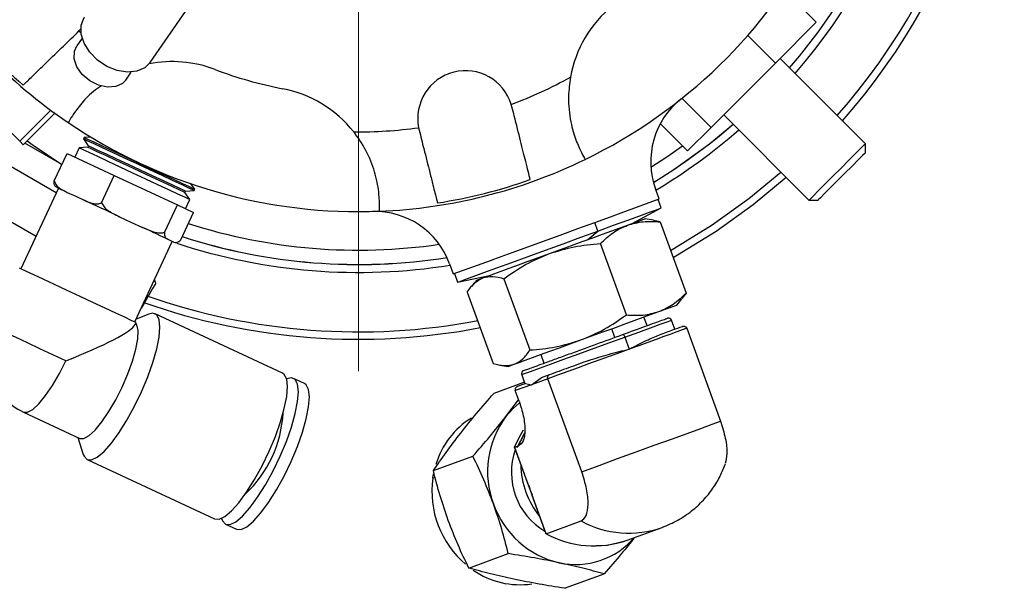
# Model space of a CAD drawing. Header units: inches. Extents: x 0.8 to 32, y -0.1 to 21.9.
# Tile 9 of 60: x 11.6 to 14.7, y -0.1 to 1.7. Entities that reach past the tile are written whole.
import ezdxf

# ---------------------------------------------------------------- set-up
doc = ezdxf.new("R2010")
doc.units = ezdxf.units.IN
doc.header["$MEASUREMENT"] = 0

# ---------------------------------------------------------------- blocks, each defined once
blk = doc.blocks.new('SW_CENTERMARKSYMBOL_1')
at = {"color": 0, "linetype": 'Continuous', "lineweight": 18}
blk.add_line((0, -0.2), (0, -2.1248), dxfattribs=at)

msp = doc.modelspace()

# ---------------------------------------------------------------- linework, layer by layer
at = {"color": 7, "linetype": 'Continuous', "lineweight": 25}
for p, q in [((14.0689, 1.6516), (13.9669, 1.7535)), ((11.9802, 1.525), (12.1008, 1.6982)), ((14.0689, 1.6516), (13.9408, 1.5235)), ((11.7513, 1.6181), (11.757, 1.624)), ((11.757, 1.624), (11.7633, 1.6312)), ((11.757, 1.624), (11.7639, 1.6184)), ((13.9408, 1.5235), (13.8543, 1.61)), ((11.7673, 1.602), (11.7502, 1.5774)), ((13.9408, 1.5235), (13.7391, 1.3218)), ((14.2228, 1.271), (13.9556, 1.5383)), ((11.9041, 1.4703), (11.9212, 1.4948)), ((11.5717, 1.2789), (11.3897, 1.461)), ((13.1149, 1.3862), (13.1127, 1.3941)), ((13.7391, 1.3218), (13.6478, 1.4131)), ((11.5717, 1.2789), (11.6687, 1.3758)), ((11.5828, 1.2678), (11.6815, 1.3665)), ((13.7788, 1.3615), (14.0461, 1.0942)), ((13.6655, 1.2482), (13.5801, 1.3336)), ((12.8222, 1.321), (12.824, 1.313)), ((13.7391, 1.3218), (13.6655, 1.2482)), ((11.5828, 1.2678), (11.5717, 1.2789)), ((11.7037, 1.2054), (11.5876, 1.2725)), ((11.7731, 1.2899), (11.7713, 1.2861)), ((11.7713, 1.2861), (11.7866, 1.2641)), ((11.7943, 1.2918), (11.7731, 1.2899)), ((14.2228, 1.2427), (14.2228, 1.271)), ((11.6799, 1.1543), (11.72, 1.2405)), ((11.72, 1.2405), (11.8679, 1.1716)), ((11.758, 1.2576), (11.7447, 1.229)), ((11.7847, 1.2599), (11.758, 1.2576)), ((11.7866, 1.2641), (11.7847, 1.2599)), ((13.6005, 1.2296), (13.6499, 1.2637)), ((11.6863, 1.1165), (11.5013, 1.2233)), ((13.5506, 1.1976), (13.6005, 1.2296)), ((13.5586, 1.1498), (13.6254, 1.1922)), ((11.8277, 1.0854), (11.8679, 1.1716)), ((11.8679, 1.1716), (12.066, 1.0792)), ((12.1202, 1.1281), (12.1079, 1.1456)), ((11.6932, 1.1314), (11.5754, 0.8788)), ((11.7208, 1.1185), (11.7474, 1.1061)), ((12.0897, 1.1177), (12.0917, 1.1219)), ((12.1051, 1.0957), (12.0897, 1.1177)), ((12.0917, 1.1219), (12.1183, 1.1242)), ((12.1184, 1.1242), (12.1202, 1.1281)), ((13.5765, 1.0978), (13.5651, 1.1292)), ((11.6227, 0.9802), (11.4264, 1.0937)), ((11.7474, 1.1061), (11.774, 1.0937)), ((12.0918, 1.0672), (12.1051, 1.0957)), ((13.4568, 1.0542), (13.5765, 1.0978)), ((13.5831, 1.0696), (13.5732, 1.0966)), ((14.0461, 1.0942), (14.0744, 1.0942)), ((12.0259, 0.993), (12.066, 1.0792)), ((12.066, 1.0792), (12.1164, 1.0557)), ((12.0762, 0.9695), (12.1164, 1.0557)), ((13.4921, 1.0211), (13.5831, 1.0696)), ((11.8847, 1.0421), (11.9204, 1.0255)), ((11.9204, 1.0255), (11.956, 1.0088)), ((13.384, 0.9971), (13.3742, 1.0242)), ((13.5583, 1.0314), (13.5328, 1.0359)), ((13.5794, 1.0262), (13.5581, 1.0304)), ((13.5794, 1.0262), (13.6607, 0.8028)), ((13.3528, 0.9704), (13.384, 0.9971)), ((11.9322, 0.7124), (12.05, 0.965)), ((12.0356, 0.9717), (12.0446, 0.9675)), ((12.0446, 0.9675), (12.0537, 0.9633)), ((12.0538, 0.9632), (12.0537, 0.9633)), ((13.4735, 0.7346), (13.3921, 0.958)), ((12.9309, 0.8629), (13.0507, 0.9064)), ((12.9195, 0.8942), (12.9309, 0.8629)), ((11.9978, 0.8333), (11.9944, 0.8457)), ((12.9342, 0.8641), (12.9441, 0.837)), ((12.9441, 0.837), (13.0448, 0.8583)), ((13.0042, 0.8436), (12.9876, 0.8237)), ((13.0898, 0.848), (13.1711, 0.6246)), ((12.9748, 0.8061), (13.0561, 0.5827)), ((13.6607, 0.8028), (13.6471, 0.7858)), ((13.6313, 0.7653), (13.6479, 0.7851)), ((11.9336, 0.7041), (11.9365, 0.7104)), ((11.9761, 0.7373), (11.9364, 0.7212)), ((12.3956, 0.5519), (11.9959, 0.7383)), ((13.5385, 0.7009), (13.5286, 0.7279)), ((13.6254, 0.69), (13.6152, 0.7182)), ((13.4378, 0.6642), (13.4279, 0.6913)), ((13.6627, 0.6929), (13.7687, 0.4016)), ((13.4688, 0.6649), (13.4825, 0.6273)), ((13.2054, 0.6103), (13.2152, 0.5832)), ((13.0772, 0.5774), (13.1027, 0.5729)), ((12.4646, 0.5197), (12.4301, 0.5358)), ((13.1453, 0.5471), (13.1556, 0.519)), ((13.1764, 0.5159), (13.2064, 0.5375)), ((13.2275, 0.5345), (13.1764, 0.5159)), ((13.2313, 0.5465), (13.2064, 0.5375)), ((13.3335, 0.2432), (13.2275, 0.5345)), ((13.154, 0.5234), (13.0577, 0.4884)), ((13.1764, 0.5159), (13.1252, 0.4973)), ((13.1372, 0.4644), (13.1252, 0.4973)), ((13.1568, 0.5194), (13.1319, 0.5103)), ((13.1568, 0.5194), (13.1764, 0.5159)), ((13.0959, 0.4159), (13.1357, 0.4686)), ((11.5834, 0.4302), (11.7601, 0.3478)), ((11.7536, 0.3508), (11.7709, 0.2974)), ((13.1545, 0.3639), (13.1297, 0.3183)), ((13.1224, 0.3201), (13.1665, 0.1992)), ((13.1232, 0.3202), (13.1356, 0.3247)), ((13.1726, 0.1846), (13.1232, 0.3202)), ((11.7829, 0.2816), (12.1827, 0.0952)), ((12.8684, 0.2467), (12.9924, 0.2918)), ((12.867, 0.223), (12.8693, 0.2367)), ((12.8741, 0.2256), (12.867, 0.223)), ((13.1726, 0.1846), (13.1683, 0.1998)), ((13.2219, 0.0489), (13.1726, 0.1846)), ((13.1791, 0.1702), (13.1726, 0.1846)), ((13.1773, 0.1695), (13.2213, 0.0486)), ((12.2171, 0.0791), (12.2516, 0.063)), ((13.2219, 0.0489), (13.3318, 0.0889)), ((13.4756, 0.0289), (13.5855, 0.0688)), ((13.5907, 0.0708), (13.5855, 0.0688)), ((13.4615, 0.0237), (13.4756, 0.0289)), ((12.9795, -0.0585), (13.1034, -0.0134)), ((13.2798, -0.122), (13.4038, -0.0769))]:
    msp.add_line(p, q, dxfattribs=at)
at = {"color": 7, "linetype": 'Continuous', "lineweight": 25, "flags": 128}
for points in [[(11.7645, 1.642), (11.7737, 1.6658), (11.775, 1.6678)], [(11.9802, 1.525), (11.9639, 1.5088), (11.9392, 1.4977), (11.9096, 1.4947), (11.8774, 1.4998), (11.8452, 1.5128), (11.8156, 1.5326), (11.791, 1.5575), (11.7735, 1.5856), (11.7644, 1.6145), (11.7645, 1.642)], [(11.8725, 1.4496), (11.8464, 1.4478), (11.8183, 1.4542), (11.7911, 1.4682), (11.7677, 1.4882), (11.7509, 1.512), (11.7423, 1.5372), (11.7428, 1.5609), (11.7502, 1.5774)], [(11.9041, 1.4703), (11.8937, 1.4595), (11.8725, 1.4496)], [(13.6254, 1.1922), (13.7341, 1.2704), (13.8085, 1.3317)], [(11.595, 1.28), (11.6134, 1.2666), (11.7038, 1.2057)], [(12.1184, 1.1242), (12.1148, 1.1259), (12.1021, 1.1318), (12.081, 1.1416), (12.0525, 1.1549), (12.0182, 1.1709), (11.9799, 1.1887), (11.9398, 1.2075), (11.8999, 1.2261), (11.8625, 1.2435), (11.8295, 1.2589), (11.8027, 1.2714), (11.7835, 1.2803), (11.7731, 1.2852), (11.7713, 1.2861)], [(12.1202, 1.1281), (12.1166, 1.1298), (12.1039, 1.1357), (12.0828, 1.1455), (12.0543, 1.1588), (12.02, 1.1748), (11.9817, 1.1926), (11.9416, 1.2114), (11.9017, 1.2299), (11.8643, 1.2474), (11.8313, 1.2628), (11.8045, 1.2753), (11.7853, 1.2842), (11.7749, 1.2891), (11.7731, 1.2899)], [(14.1465, 1.1946), (14.1707, 1.2188), (14.1919, 1.2401), (14.2085, 1.2566), (14.2191, 1.2672), (14.2228, 1.271), (14.2228, 1.271)], [(12.1051, 1.0957), (12.1015, 1.0974), (12.0888, 1.1033), (12.0677, 1.1132), (12.0392, 1.1264), (12.0049, 1.1424), (11.9667, 1.1603), (11.9265, 1.179), (11.8866, 1.1976), (11.8492, 1.215), (11.8162, 1.2304), (11.7894, 1.2429), (11.7702, 1.2519), (11.7598, 1.2567), (11.758, 1.2576)], [(12.0897, 1.1177), (12.0853, 1.1197), (12.0716, 1.1261), (12.0495, 1.1364), (12.0203, 1.15), (11.9859, 1.1661), (11.9484, 1.1836), (11.9102, 1.2014), (11.8737, 1.2184), (11.8412, 1.2335), (11.8148, 1.2459), (11.796, 1.2546), (11.7861, 1.2592), (11.7847, 1.2599)], [(12.0917, 1.1219), (12.0873, 1.1239), (12.0736, 1.1303), (12.0514, 1.1406), (12.0222, 1.1542), (11.9878, 1.1703), (11.9503, 1.1878), (11.9122, 1.2056), (11.8757, 1.2226), (11.8432, 1.2377), (11.8167, 1.2501), (11.798, 1.2588), (11.788, 1.2634), (11.7866, 1.2641)], [(14.2228, 1.2427), (14.2217, 1.2415), (14.2141, 1.2339), (14.2, 1.2199), (14.181, 1.2008), (14.1587, 1.1786)], [(13.7423, 1.0164), (13.8571, 1.0988), (13.9581, 1.1822)], [(14.0461, 1.0942), (14.0495, 1.0976), (14.0598, 1.1079), (14.0762, 1.1243), (14.0973, 1.1454), (14.1213, 1.1695), (14.1465, 1.1946)], [(14.1587, 1.1786), (14.1355, 1.1553), (14.1136, 1.1334), (14.095, 1.1149), (14.0818, 1.1016), (14.075, 1.0949), (14.0744, 1.0942)], [(13.7551, 0.9972), (13.8712, 1.0805), (13.9744, 1.1658)], [(11.7208, 1.1185), (11.7131, 1.1221), (11.7065, 1.1252), (11.7009, 1.1278), (11.6963, 1.1299), (11.6929, 1.1315), (11.6907, 1.1326), (11.6895, 1.1331), (11.6894, 1.1332)], [(11.8847, 1.0421), (11.8702, 1.0489), (11.8557, 1.0556), (11.8413, 1.0623), (11.8271, 1.069), (11.8132, 1.0755), (11.7996, 1.0818), (11.7865, 1.0879), (11.774, 1.0937)], [(13.3742, 1.0242), (13.4237, 1.0422), (13.4568, 1.0542)], [(13.384, 0.9971), (13.4336, 1.0152), (13.478, 1.0313), (13.5158, 1.0451), (13.5461, 1.0561), (13.5677, 1.064), (13.5801, 1.0685), (13.5831, 1.0696)], [(13.0507, 0.9064), (13.0577, 0.909), (13.1045, 0.926), (13.1558, 0.9447), (13.2101, 0.9645), (13.2657, 0.9847), (13.321, 1.0048), (13.3742, 1.0242)], [(13.4772, 1.0157), (13.4966, 1.0228), (13.512, 1.0284), (13.5233, 1.0325), (13.5303, 1.035), (13.5328, 1.0359), (13.5328, 1.0359)], [(12.0356, 0.9717), (12.0287, 0.9749), (12.0209, 0.9786), (12.0121, 0.9827), (12.0024, 0.9872), (11.9919, 0.9921), (11.9806, 0.9974), (11.9686, 1.003), (11.956, 1.0088)], [(12.9441, 0.837), (12.9443, 0.8371), (12.9512, 0.8396), (12.9676, 0.8456), (12.9931, 0.8548), (13.0267, 0.8671), (13.0675, 0.8819), (13.1143, 0.8989), (13.1656, 0.9176), (13.2199, 0.9374), (13.2755, 0.9576), (13.3308, 0.9777), (13.384, 0.9971)], [(13.2324, 0.9266), (13.2669, 0.9392), (13.3014, 0.9517), (13.3353, 0.9641), (13.3681, 0.976), (13.3992, 0.9873), (13.4281, 0.9978), (13.4542, 1.0073), (13.4772, 1.0157)], [(13.612, 0.9367), (13.622, 0.9424), (13.7423, 1.0164)], [(13.62, 0.9147), (13.6334, 0.9223), (13.7551, 0.9972)], [(13.0237, 0.8506), (13.0388, 0.8561), (13.0578, 0.8631), (13.0805, 0.8713), (13.1063, 0.8807), (13.1349, 0.8911), (13.1659, 0.9024), (13.1985, 0.9143), (13.2324, 0.9266)], [(11.9365, 0.7104), (11.9333, 0.7119), (11.9213, 0.7175), (11.9008, 0.727), (11.873, 0.74), (11.8392, 0.7557), (11.8011, 0.7735), (11.7607, 0.7924), (11.7199, 0.8114), (11.6808, 0.8296), (11.6454, 0.8461), (11.6154, 0.8601), (11.5923, 0.8709), (11.5774, 0.8779), (11.5713, 0.8807), (11.5711, 0.8808)], [(13.0042, 0.8436), (13.0063, 0.8443), (13.0128, 0.8467), (13.0237, 0.8506)], [(11.9978, 0.8333), (11.9953, 0.829), (11.9882, 0.8168), (11.9777, 0.7985), (11.9652, 0.777), (11.9528, 0.7555), (11.9504, 0.7513)], [(13.3309, 0.656), (13.3654, 0.6685), (13.3999, 0.6811), (13.4338, 0.6934), (13.4666, 0.7054), (13.4977, 0.7167), (13.5266, 0.7272), (13.5527, 0.7367), (13.5757, 0.7451)], [(13.5757, 0.7451), (13.5951, 0.7521), (13.6105, 0.7578), (13.6219, 0.7619), (13.6288, 0.7644), (13.6313, 0.7653), (13.6313, 0.7653)], [(11.7829, 0.2816), (11.797, 0.2807), (11.8148, 0.2892), (11.8358, 0.3068), (11.8589, 0.3326), (11.8832, 0.3657), (11.9079, 0.4048), (11.9317, 0.4481), (11.9538, 0.494), (11.9733, 0.5405), (11.9894, 0.5858), (12.0013, 0.6279), (12.0087, 0.6653), (12.0112, 0.6962), (12.0087, 0.7196), (12.0013, 0.7343), (11.9893, 0.7399), (11.9761, 0.7373)], [(13.4688, 0.6649), (13.5121, 0.6806), (13.5497, 0.6943), (13.5798, 0.7053), (13.6012, 0.7131), (13.613, 0.7174), (13.6152, 0.7182)], [(11.716, 0.5908), (11.6755, 0.6097), (11.6347, 0.6287), (11.5956, 0.6469), (11.5602, 0.6635), (11.5302, 0.6774), (11.5071, 0.6882), (11.4922, 0.6952), (11.4861, 0.698), (11.4859, 0.6981)], [(11.7601, 0.3478), (11.7727, 0.3475), (11.789, 0.3563), (11.8082, 0.3739), (11.8291, 0.3994), (11.8509, 0.4314), (11.8724, 0.4684), (11.8926, 0.5085), (11.9104, 0.5497), (11.9249, 0.5899), (11.9354, 0.6272), (11.9414, 0.6596), (11.9425, 0.6855), (11.9388, 0.7037), (11.9358, 0.7089)], [(13.6627, 0.6929), (13.6489, 0.6879), (13.6322, 0.6818), (13.6128, 0.6747), (13.5909, 0.6667), (13.5666, 0.6579), (13.5403, 0.6483), (13.5122, 0.6381), (13.4825, 0.6273)], [(13.1222, 0.58), (13.1373, 0.5855), (13.1563, 0.5924), (13.179, 0.6007), (13.2048, 0.6101), (13.2334, 0.6205), (13.2644, 0.6318), (13.297, 0.6436), (13.3309, 0.656)], [(13.1453, 0.5471), (13.146, 0.5474), (13.1546, 0.5505), (13.1731, 0.5573), (13.2007, 0.5673), (13.2361, 0.5802), (13.2778, 0.5954), (13.324, 0.6122), (13.3727, 0.6299), (13.4217, 0.6477), (13.4688, 0.6649)], [(13.4619, 0.673), (13.4626, 0.6731), (13.4635, 0.6728), (13.4644, 0.6721), (13.4654, 0.6712), (13.4663, 0.6699), (13.4673, 0.6684), (13.4681, 0.6667), (13.4688, 0.6649)], [(13.4825, 0.6273), (13.4516, 0.6161), (13.4198, 0.6045), (13.3874, 0.5927), (13.3547, 0.5808), (13.322, 0.5689), (13.2897, 0.5571), (13.2581, 0.5456), (13.2275, 0.5345)], [(11.5834, 0.4302), (11.5961, 0.4299), (11.6124, 0.4387), (11.6315, 0.4563), (11.6525, 0.4817), (11.6743, 0.5137), (11.6958, 0.5507), (11.716, 0.5908)], [(13.1027, 0.5729), (13.1048, 0.5737), (13.1113, 0.576), (13.1222, 0.58)], [(12.1827, 0.0952), (12.1968, 0.0943), (12.2146, 0.1028), (12.2355, 0.1203), (12.2587, 0.1462), (12.283, 0.1793), (12.3076, 0.2184), (12.3315, 0.2617), (12.3536, 0.3075), (12.3731, 0.3541), (12.3892, 0.3993), (12.4011, 0.4415), (12.4085, 0.4788), (12.411, 0.5098), (12.4085, 0.5332), (12.4011, 0.5479), (12.3956, 0.5519)], [(12.2171, 0.0791), (12.2312, 0.0782), (12.2491, 0.0867), (12.27, 0.1043), (12.2931, 0.1301), (12.3175, 0.1633), (12.3421, 0.2023), (12.366, 0.2456), (12.3881, 0.2915), (12.4076, 0.338), (12.4236, 0.3833), (12.4356, 0.4254), (12.4429, 0.4628), (12.4454, 0.4937), (12.4429, 0.5171), (12.4355, 0.5319), (12.4236, 0.5374), (12.4082, 0.534)], [(12.2516, 0.063), (12.2657, 0.0621), (12.2835, 0.0707), (12.3045, 0.0882), (12.3276, 0.1141), (12.3519, 0.1472), (12.3766, 0.1862), (12.4004, 0.2295), (12.4225, 0.2754), (12.442, 0.3219), (12.4581, 0.3672), (12.47, 0.4094), (12.4774, 0.4467), (12.4799, 0.4777), (12.4774, 0.501), (12.47, 0.5158), (12.4646, 0.5197)], [(13.0959, 0.4159), (13.119, 0.4416), (13.1373, 0.4577)], [(13.3335, 0.2432), (13.3886, 0.2632), (13.4461, 0.2842), (13.5043, 0.3053), (13.5611, 0.326), (13.615, 0.3456), (13.6641, 0.3635), (13.707, 0.3791), (13.7422, 0.3919), (13.7687, 0.4016)], [(13.1232, 0.3202), (13.1373, 0.3506), (13.1513, 0.3747)], [(13.1356, 0.3247), (13.1497, 0.3551), (13.1546, 0.3642)], [(11.7709, 0.2974), (11.7732, 0.2918), (11.7829, 0.2816)], [(12.867, 0.223), (12.8666, 0.2228), (12.8665, 0.2225), (12.8667, 0.2222), (12.8668, 0.2221)], [(12.2045, 0.097), (12.2074, 0.0893), (12.2171, 0.0791)], [(13.4615, 0.0237), (13.4144, 0.0124), (13.38, 0.0108)]]:
    msp.add_lwpolyline(points, dxfattribs=at)
at = {"color": 7, "linetype": 'Continuous', "lineweight": 25}
for centre, radius, start, end in [((12.6336, 2.6831), 2.0248, 318.5461, 56.2358), ((12.6336, 2.6831), 2.0017, 318.587, 55.7929), ((12.6336, 2.6831), 1.8155, 318.9555, 55.9306), ((12.6336, 2.6831), 1.7905, 319.0108, 55.7464), ((12.6336, 2.6831), 1.7907, 319.0105, 55.7478), ((12.634, 2.6831), 1.625, 295.9278, 332.3145), ((12.634, 2.6831), 1.625, 212.3145, 235.9278), ((13.6672, 1.4127), 0.375, 129.1211, 169.798), ((12.634, 2.6831), 1.6169, 218.7982, 229.444), ((12.0504, 1.1531), 0.375, 69.1211, 101.2721), ((12.634, 2.6831), 1.2625, 249.1211, 259.1211), ((12.9694, 1.3496), 0.15, 17.2479, 190.9943), ((12.634, 2.6831), 1.375, 290.3747, 298.8817), ((12.3249, 1.075), 0.375, 38.4442, 79.1211), ((13.8, 1.2147), 0.25, 128.4534, 200), ((12.634, 2.6831), 1.625, 235.9278, 272.3145), ((12.6336, 2.6831), 1.7905, 301.1015, 311.0043), ((12.634, 2.6831), 1.375, 269.3605, 277.8676), ((12.6336, 2.6831), 1.8155, 300.9164, 311.0594), ((12.634, 2.6831), 1.625, 272.3145, 295.9278), ((12.634, 2.6831), 1.6169, 278.7982, 289.444), ((12.6846, 0.8087), 0.25, 20, 91.5466), ((12.6336, 2.6831), 1.7457, 252.2056, 278.3359), ((12.6336, 2.6831), 1.8155, 251.7083, 279.1037), ((12.6336, 2.6831), 1.7907, 252.0236, 278.9207), ((12.6336, 2.6831), 1.7905, 252.0242, 278.9193), ((12.6336, 2.6831), 2.0248, 250.5877, 280.8666), ((12.6336, 2.6831), 2.0017, 250.6523, 280.7604), ((13.6058, 0.7147), 0.01, 20, 110), ((11.6686, 0.6129), 0.2016, 155, 245), ((13.1547, 0.5506), 0.01, 110, 200), ((12.0199, 0.4491), 0.3783, 313.2404, 356.7595), ((13.1235, 0.1926), 0.2576, 121.8567, 163.3749), ((13.3241, 0.2438), 0.2858, 142.9729, 200.756), ((13.3259, 0.2404), 0.2129, 160.3637, 239.6364), ((13.4103, 0.2711), 0.2681, 181.1508, 218.8492), ((13.1636, 0.1814), 0.2996, 172.0095, 229.616), ((13.3267, 0.2367), 0.2858, 199.244, 257.027), ((13.4811, 0.3627), 0.3119, 241.3913, 289.5573), ((13.3713, 0.3228), 0.3119, 241.3951, 289.5535), ((13.3142, 0.1967), 0.2441, 257.7698, 319.2785), ((13.1401, 0.1471), 0.2579, 235.3735, 278.1894)]:
    msp.add_arc(centre, radius, start, end, dxfattribs=at)
msp.add_ellipse((11.6686, 0.6129), major_axis=(0.2656, 0.0967), ratio=0.131764, start_param=4.843398, end_param=6.152176, dxfattribs=at)
for points, knots in [([(11.5827, 1.4546), (11.5897, 1.4614), (11.6037, 1.475), (11.6472, 1.5172), (11.6983, 1.5667), (11.7349, 1.6022), (11.7513, 1.6181)], [0, 0, 0, 0, 0.261611, 0.523219, 0.785561, 1, 1, 1, 1]), ([(11.828, 1.4525), (11.8193, 1.4467), (11.7908, 1.4276), (11.7597, 1.3909), (11.7335, 1.355), (11.7245, 1.3386), (11.7238, 1.3374), (11.7236, 1.337)], [0, 0, 0, 0, 0.1096847, 0.3626434, 0.6187583, 0.8951891, 1, 1, 1, 1]), ([(13.2981, 1.4791), (13.2955, 1.459), (13.2892, 1.4108), (13.2972, 1.3397), (13.3153, 1.2794), (13.3341, 1.2394), (13.3436, 1.2232), (13.3443, 1.222), (13.3445, 1.2216)], [0, 0, 0, 0, 0.1483361, 0.356506, 0.5393377, 0.7244504, 0.9242484, 1, 1, 1, 1]), ([(13.1722, 1.1583), (13.1703, 1.166), (13.167, 1.1792), (13.1566, 1.2204), (13.1422, 1.2778), (13.1265, 1.34), (13.1173, 1.3767), (13.1149, 1.3862)], [0, 0, 0, 0, 0.220668, 0.382008, 0.6451, 0.908153, 1, 1, 1, 1]), ([(12.6996, 1.0594), (12.6998, 1.0622), (12.7001, 1.0677), (12.6995, 1.1106), (12.6895, 1.1716), (12.664, 1.2407), (12.6363, 1.2857), (12.6199, 1.3066), (12.6186, 1.3081)], [0, 0, 0, 0, 0.205864, 0.411774, 0.615466, 0.804537, 0.985054, 1, 1, 1, 1]), ([(12.824, 1.313), (12.8288, 1.2937), (12.8406, 1.2469), (12.8555, 1.1876), (12.8692, 1.1332), (12.8774, 1.1007), (12.8804, 1.0889), (12.8813, 1.0852)], [0, 0, 0, 0, 0.186998, 0.451654, 0.618392, 0.879695, 1, 1, 1, 1]), ([(11.6896, 1.1331), (11.6893, 1.1332), (11.6864, 1.1346), (11.6823, 1.1375), (11.679, 1.1443), (11.6796, 1.1515), (11.6799, 1.1543)], [0, 0, 0, 0, 0.052873, 0.517957, 0.809656, 1, 1, 1, 1]), ([(11.6799, 1.1543), (11.6815, 1.1505), (11.6869, 1.1378), (11.7027, 1.1275), (11.7155, 1.1211), (11.7208, 1.1185)], [0, 0, 0, 0, 0.2043356, 0.6733013, 1, 1, 1, 1]), ([(11.774, 1.0937), (11.7748, 1.0933), (11.7833, 1.0894), (11.7969, 1.084), (11.8145, 1.0812), (11.8239, 1.0842), (11.8277, 1.0854)], [0, 0, 0, 0, 0.0528731, 0.5179573, 0.8096547, 1, 1, 1, 1]), ([(11.8277, 1.0854), (11.8303, 1.0811), (11.8389, 1.0669), (11.8604, 1.0539), (11.8776, 1.0455), (11.8847, 1.0421)], [0, 0, 0, 0, 0.204357, 0.673363, 1, 1, 1, 1]), ([(13.4772, 1.0157), (13.4933, 1.0202), (13.5259, 1.0294), (13.5614, 1.0272), (13.5794, 1.0262)], [0, 0, 0, 0, 0.49451, 1, 1, 1, 1]), ([(11.956, 1.0088), (11.9572, 1.0083), (11.9686, 1.003), (11.9866, 0.9955), (12.0095, 0.9902), (12.0212, 0.9922), (12.0259, 0.993)], [0, 0, 0, 0, 0.052979, 0.518037, 0.809721, 1, 1, 1, 1]), ([(12.0259, 0.993), (12.0256, 0.99), (12.0249, 0.9802), (12.0295, 0.975), (12.0338, 0.9727), (12.0356, 0.9717)], [0, 0, 0, 0, 0.204335, 0.673302, 1, 1, 1, 1]), ([(13.3921, 0.958), (13.4049, 0.9701), (13.4308, 0.9946), (13.4616, 1.0086), (13.4772, 1.0157)], [0, 0, 0, 0, 0.495459, 1, 1, 1, 1]), ([(12.0537, 0.9633), (12.054, 0.9632), (12.0569, 0.9618), (12.0617, 0.9605), (12.0691, 0.9624), (12.0742, 0.9675), (12.0762, 0.9695)], [0, 0, 0, 0, 0.052873, 0.517957, 0.809655, 1, 1, 1, 1]), ([(13.2324, 0.9266), (13.2581, 0.9346), (13.3102, 0.9509), (13.3646, 0.9556), (13.3921, 0.958)], [0, 0, 0, 0, 0.494511, 1, 1, 1, 1]), ([(13.0898, 0.848), (13.112, 0.8635), (13.1567, 0.8949), (13.207, 0.916), (13.2324, 0.9266)], [0, 0, 0, 0, 0.495458, 1, 1, 1, 1]), ([(12.9748, 0.8061), (12.9817, 0.8161), (12.9957, 0.8363), (13.0143, 0.8458), (13.0237, 0.8506)], [0, 0, 0, 0, 0.495457, 1, 1, 1, 1]), ([(13.0237, 0.8506), (13.0338, 0.853), (13.0541, 0.8577), (13.0778, 0.8512), (13.0898, 0.848)], [0, 0, 0, 0, 0.494511, 1, 1, 1, 1]), ([(13.5757, 0.7451), (13.5909, 0.752), (13.6218, 0.7659), (13.6476, 0.7904), (13.6607, 0.8028)], [0, 0, 0, 0, 0.49451, 1, 1, 1, 1]), ([(13.4735, 0.7346), (13.4911, 0.7335), (13.5266, 0.7314), (13.5592, 0.7405), (13.5757, 0.7451)], [0, 0, 0, 0, 0.495458, 1, 1, 1, 1]), ([(13.3309, 0.656), (13.3558, 0.6664), (13.4061, 0.6874), (13.4508, 0.7188), (13.4735, 0.7346)], [0, 0, 0, 0, 0.494511, 1, 1, 1, 1]), ([(13.4619, 0.673), (13.487, 0.6821), (13.5257, 0.6962), (13.5638, 0.7101), (13.586, 0.7182), (13.5999, 0.7232), (13.6014, 0.7238), (13.6022, 0.7241)], [0, 0, 0, 0, 0.3174, 0.488262, 0.66275, 0.837237, 1, 1, 1, 1]), ([(13.5776, 0.6725), (13.5921, 0.6778), (13.6213, 0.6884), (13.6398, 0.6952), (13.6491, 0.6986)], [0, 0, 0, 0, 0.4999999, 1, 1, 1, 1]), ([(13.6491, 0.6986), (13.6499, 0.6988), (13.6514, 0.6993), (13.6542, 0.6993), (13.6568, 0.6988), (13.659, 0.6976), (13.6606, 0.6962), (13.6619, 0.6947), (13.6624, 0.6935), (13.6627, 0.6929)], [0, 0, 0, 0, 0.155399, 0.290741, 0.500768, 0.633003, 0.759872, 0.881982, 1, 1, 1, 1]), ([(13.1513, 0.56), (13.1547, 0.5612), (13.1614, 0.5637), (13.2031, 0.5788), (13.2479, 0.5951), (13.2887, 0.61), (13.333, 0.6261), (13.3923, 0.6477), (13.4345, 0.663), (13.4619, 0.673)], [0, 0, 0, 0, 0.193195, 0.38639, 0.490391, 0.596598, 0.702805, 0.806805, 1, 1, 1, 1]), ([(13.1711, 0.6246), (13.1981, 0.6269), (13.2525, 0.6316), (13.3046, 0.6478), (13.3309, 0.656)], [0, 0, 0, 0, 0.495458, 1, 1, 1, 1]), ([(13.4825, 0.6273), (13.5011, 0.6368), (13.5372, 0.6552), (13.5644, 0.6669), (13.5776, 0.6725)], [0, 0, 0, 0, 0.516201, 1, 1, 1, 1]), ([(13.1222, 0.58), (13.1314, 0.5847), (13.15, 0.5942), (13.1641, 0.6144), (13.1711, 0.6246)], [0, 0, 0, 0, 0.494512, 1, 1, 1, 1]), ([(13.3559, 0.5919), (13.3765, 0.5985), (13.408, 0.6088), (13.4508, 0.6197), (13.4719, 0.6247), (13.4825, 0.6273)], [0, 0, 0, 0, 0.48321, 0.74126, 1, 1, 1, 1]), ([(13.3559, 0.5919), (13.3345, 0.5841), (13.2917, 0.5685), (13.2515, 0.5538), (13.2313, 0.5465)], [0, 0, 0, 0, 0.5, 1, 1, 1, 1]), ([(13.0561, 0.5827), (13.0678, 0.5795), (13.0915, 0.573), (13.1119, 0.5777), (13.1222, 0.58)], [0, 0, 0, 0, 0.495457, 1, 1, 1, 1]), ([(13.2275, 0.5345), (13.2273, 0.5351), (13.2269, 0.5363), (13.2267, 0.5383), (13.2268, 0.5402), (13.2273, 0.5425), (13.2283, 0.5443), (13.2297, 0.5458), (13.2308, 0.5463), (13.2313, 0.5465)], [0, 0, 0, 0, 0.118003, 0.240106, 0.366989, 0.499239, 0.709225, 0.844571, 1, 1, 1, 1]), ([(13.1319, 0.5103), (13.1312, 0.51), (13.1297, 0.5094), (13.1276, 0.5077), (13.1259, 0.5056), (13.125, 0.5032), (13.1246, 0.5011), (13.1247, 0.4991), (13.125, 0.4979), (13.1252, 0.4973)], [0, 0, 0, 0, 0.155398, 0.290737, 0.500767, 0.633007, 0.759873, 0.881985, 1, 1, 1, 1]), ([(12.9542, 0.3643), (12.9705, 0.3847), (13.0034, 0.426), (13.0395, 0.4674), (13.0577, 0.4884)], [0, 0, 0, 0, 0.494511, 1, 1, 1, 1]), ([(13.1372, 0.4644), (13.1422, 0.4487), (13.1499, 0.4245), (13.1546, 0.3938), (13.1557, 0.3721), (13.1541, 0.3535), (13.1489, 0.3343), (13.1408, 0.3285), (13.1356, 0.3247)], [0, 0, 0, 0, 0.2394432, 0.3696698, 0.4999999, 0.6302271, 0.7605575, 1, 1, 1, 1]), ([(12.9924, 0.2918), (13.0102, 0.3123), (13.0462, 0.3538), (13.0792, 0.3951), (13.0959, 0.4159)], [0, 0, 0, 0, 0.495458, 1, 1, 1, 1]), ([(13.7687, 0.4016), (13.7743, 0.3836), (13.7856, 0.3477), (13.7908, 0.2988), (13.7857, 0.2782), (13.7834, 0.2685)], [0, 0, 0, 0, 0.345439, 0.690879, 1, 1, 1, 1]), ([(12.8684, 0.2467), (12.8813, 0.2654), (12.9073, 0.3032), (12.9385, 0.3438), (12.9542, 0.3643)], [0, 0, 0, 0, 0.495458, 1, 1, 1, 1]), ([(13.0568, 0.1425), (13.047, 0.1679), (13.0273, 0.2192), (13.0041, 0.2674), (12.9924, 0.2918)], [0, 0, 0, 0, 0.494511, 1, 1, 1, 1]), ([(13.5855, 0.0688), (13.6022, 0.0758), (13.635, 0.0895), (13.6784, 0.1191), (13.7153, 0.1529), (13.7452, 0.19), (13.7685, 0.2285), (13.779, 0.2553), (13.784, 0.2682)], [0, 0, 0, 0, 0.186045, 0.365278, 0.536505, 0.700062, 0.855758, 1, 1, 1, 1]), ([(12.9151, 0.0909), (12.9062, 0.1166), (12.8883, 0.1686), (12.8751, 0.2205), (12.8684, 0.2467)], [0, 0, 0, 0, 0.49451, 1, 1, 1, 1]), ([(13.3318, 0.0889), (13.3377, 0.0934), (13.3496, 0.1024), (13.3551, 0.1399), (13.3506, 0.189), (13.3392, 0.2251), (13.3335, 0.2432)], [0, 0, 0, 0, 0.250001, 0.5, 0.750001, 1, 1, 1, 1]), ([(13.1034, -0.0134), (13.0969, 0.0123), (13.0837, 0.0642), (13.0658, 0.1162), (13.0568, 0.1425)], [0, 0, 0, 0, 0.495458, 1, 1, 1, 1]), ([(12.9795, -0.0585), (12.968, -0.0346), (12.9448, 0.0136), (12.925, 0.065), (12.9151, 0.0909)], [0, 0, 0, 0, 0.495458, 1, 1, 1, 1]), ([(13.4994, 0.0375), (13.4857, 0.0203), (13.4552, -0.0177), (13.422, -0.0559), (13.4038, -0.0769)], [0, 0, 0, 0, 0.451549, 1, 1, 1, 1]), ([(13.2625, -0.0419), (13.2369, -0.0367), (13.1851, -0.0263), (13.1308, -0.0177), (13.1034, -0.0134)], [0, 0, 0, 0, 0.494511, 1, 1, 1, 1]), ([(13.1208, -0.0935), (13.0961, -0.088), (13.0461, -0.0769), (13.0019, -0.0647), (12.9795, -0.0585)], [0, 0, 0, 0, 0.494511, 1, 1, 1, 1]), ([(13.4038, -0.0769), (13.3819, -0.0708), (13.3377, -0.0586), (13.2877, -0.0475), (13.2625, -0.0419)], [0, 0, 0, 0, 0.495458, 1, 1, 1, 1]), ([(13.2798, -0.122), (13.253, -0.1177), (13.1987, -0.1091), (13.1469, -0.0987), (13.1208, -0.0935)], [0, 0, 0, 0, 0.495458, 1, 1, 1, 1])]:
    msp.add_open_spline(points, degree=3, knots=knots, dxfattribs=at)

# ---------------------------------------------------------------- block references
at = {"color": 7, "linetype": 'Continuous', "lineweight": 18}
msp.add_blockref('SW_CENTERMARKSYMBOL_1', (12.6336, 2.6831), dxfattribs=at)

doc.saveas('drawing.dxf')
